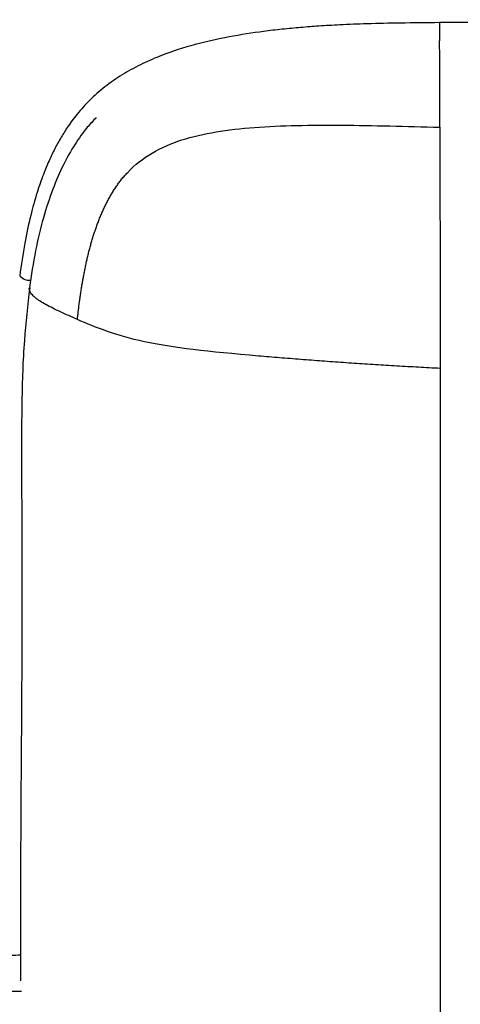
# Paper-space layout '_Back' of a CAD drawing. Header units: millimetres. Extents: x -908 to 908, y 0 to 686.
# Tile 5 of 11: x -734 to -635, y 463 to 686. Entities that reach past the tile are written whole.
import ezdxf

# ---------------------------------------------------------------- set-up
doc = ezdxf.new("R2010")
doc.units = ezdxf.units.MM

psp = doc.layouts.new('_Back')

# ---------------------------------------------------------------- linework, layer by layer
at = {"color": 7, "linetype": 'Continuous', "lineweight": 25}
psp.add_line((-639.24, 685.09), (-639.21, 681), dxfattribs=at)
psp.add_arc((-731.76, 629.87), 3.01, 221.8965, 274.5027, dxfattribs=at)
for points, knots in [([(0, 685.71), (-4.07, 685.71), (-11.89, 685.71), (-23.16, 685.71), (-33.51, 685.71), (-42.93, 685.71), (-51.39, 685.71), (-58.89, 685.71), (-65.44, 685.71), (-71.27, 685.71), (-81.35, 685.71), (-96.15, 685.71), (-132.98, 685.71), (-205.86, 685.71), (-326.2, 685.69), (-428.7, 685.76), (-494.66, 685.67), (-512.21, 685.62), (-529.06, 685.56), (-541.87, 685.5), (-551.32, 685.46), (-558.23, 685.43), (-566.35, 685.38), (-575.7, 685.34), (-586.19, 685.3), (-597.82, 685.26), (-610.57, 685.23), (-624.51, 685.2), (-634.2, 685.13), (-639.24, 685.09)], [0, 0, 0, 0, 0.019082, 0.036717, 0.052904, 0.067644, 0.080936, 0.092583, 0.102833, 0.11169, 0.119968, 0.150123, 0.181157, 0.292805, 0.492175, 0.745916, 0.77383, 0.801713, 0.828296, 0.852908, 0.86183, 0.872628, 0.885338, 0.899958, 0.916489, 0.934584, 0.95453, 0.976336, 1, 1, 1, 1]), ([(-639.24, 685.09), (-642.19, 685.06), (-647.64, 685.01), (-655.14, 684.85), (-661.27, 684.61), (-666.27, 684.32), (-670.6, 683.99), (-674.75, 683.6), (-680.14, 682.97), (-686.72, 681.95), (-694.45, 680.24), (-700.97, 678.16), (-706.28, 675.88), (-710.45, 673.64), (-714.35, 671.01), (-717.81, 668.05), (-720.7, 664.93), (-722.93, 661.97), (-724.68, 659.19), (-726.12, 656.59), (-727.46, 653.79), (-728.81, 650.5), (-730.24, 646.39), (-731.67, 641.21), (-733.02, 634.92), (-733.66, 630.33), (-734.01, 627.86)], [0, 0, 0, 0, 0.069226, 0.127931, 0.176014, 0.213388, 0.245429, 0.278015, 0.311148, 0.372787, 0.434504, 0.497088, 0.533504, 0.570796, 0.60883, 0.645102, 0.678891, 0.710405, 0.733925, 0.757831, 0.782072, 0.808816, 0.843845, 0.887356, 0.939382, 1, 1, 1, 1]), ([(-639.14, 661.47), (-639.14, 663.4), (-639.15, 667.26), (-639.16, 671.52), (-639.17, 674.59), (-639.18, 676.32), (-639.19, 677.76), (-639.19, 678.91), (-639.2, 679.91), (-639.2, 680.64), (-639.2, 680.86), (-639.2, 680.98)], [0, 0, 0, 0, 0.210824, 0.424165, 0.530088, 0.629052, 0.68131, 0.765721, 0.843091, 0.916297, 1, 1, 1, 1]), ([(-716.73, 663.64), (-717.42, 662.92), (-719.2, 661.05), (-721.69, 657.47), (-724.33, 652.79), (-726.72, 647.22), (-728.82, 640.73), (-730.59, 633.3), (-731.39, 628), (-731.8, 625.21)], [0, 0, 0, 0, 0.070979, 0.182694, 0.30919, 0.452578, 0.614729, 0.797003, 1, 1, 1, 1]), ([(-709.63, 651.24), (-706.36, 654.71), (-702.24, 657.01), (-692.6, 660.13), (-687.08, 660.94), (-681, 661.4)], [0, 0, 0, 0, 0.5, 0.5, 1, 1, 1, 1]), ([(-681, 661.4), (-674.92, 661.86), (-668.29, 661.96), (-654.23, 661.86), (-646.81, 661.65), (-639.14, 661.47)], [0, 0, 0, 0, 0.5, 0.5, 1, 1, 1, 1]), ([(-639.14, 661.47), (-639.14, 661.3), (-639.14, 660.95), (-639.14, 660.42), (-639.14, 659.89), (-639.14, 659.36), (-639.13, 658.83), (-639.13, 658.29), (-639.13, 657.76), (-639.13, 657.22), (-639.13, 656.68), (-639.13, 656.13), (-639.13, 655.59), (-639.13, 655.04), (-639.13, 654.49), (-639.13, 653.94), (-639.12, 653.39), (-639.12, 652.84), (-639.12, 652.28), (-639.12, 651.72), (-639.12, 651.16), (-639.12, 650.6), (-639.12, 650.03), (-639.12, 649.47), (-639.12, 648.9), (-639.12, 648.33), (-639.12, 647.76), (-639.12, 647.19), (-639.12, 646.61), (-639.12, 646.03), (-639.12, 644.06), (-639.12, 640.66), (-639.11, 635.82), (-639.11, 630.93), (-639.1, 626.01), (-639.1, 621.07), (-639.1, 617), (-639.1, 613.82), (-639.1, 611.53), (-639.1, 609.24), (-639.09, 607.72), (-639.09, 606.95)], [0, 0, 0, 0, 0.0109679, 0.0218809, 0.0327414, 0.0435518, 0.0543146, 0.0650322, 0.0757075, 0.0863434, 0.096943, 0.1075095, 0.1180463, 0.1285571, 0.1390454, 0.1495152, 0.1599697, 0.1704116, 0.1808436, 0.1912686, 0.2016891, 0.2121078, 0.2225272, 0.2329493, 0.2433762, 0.2538099, 0.2642533, 0.274708, 0.2851748, 0.2956543, 0.3061467, 0.3925741, 0.4798083, 0.5676258, 0.6560299, 0.7450609, 0.8347209, 0.8759058, 0.9171835, 0.9585498, 1, 1, 1, 1]), ([(-720.99, 618.01), (-720.95, 618.36), (-720.88, 619.05), (-720.75, 620.08), (-720.63, 621.12), (-720.49, 622.15), (-720.35, 623.18), (-720.19, 624.21), (-720.03, 625.23), (-719.86, 626.25), (-719.68, 627.28), (-719.49, 628.3), (-719.29, 629.31), (-719.08, 630.32), (-718.86, 631.33), (-718.63, 632.34), (-718.38, 633.34), (-718.12, 634.33), (-717.85, 635.32), (-717.56, 636.31), (-717.25, 637.29), (-716.93, 638.26), (-716.6, 639.22), (-716.24, 640.17), (-715.87, 641.11), (-715.48, 642.04), (-715.06, 642.96), (-714.63, 643.87), (-714.17, 644.77), (-713.7, 645.64), (-713.19, 646.51), (-712.67, 647.35), (-712.11, 648.18), (-711.53, 648.98), (-710.93, 649.76), (-710.3, 650.52), (-709.85, 651), (-709.63, 651.24)], [0, 0, 0, 0, 0.02914, 0.058257, 0.087353, 0.116432, 0.145493, 0.174538, 0.203568, 0.232582, 0.261579, 0.290557, 0.319514, 0.348448, 0.377355, 0.40623, 0.435069, 0.463869, 0.492624, 0.521331, 0.549986, 0.578585, 0.607124, 0.635599, 0.664009, 0.692351, 0.720625, 0.748832, 0.776975, 0.805059, 0.833084, 0.861052, 0.88896, 0.916807, 0.944595, 0.972324, 1, 1, 1, 1]), ([(-731.75, 625.2), (-732.21, 621.22), (-733.19, 612.67), (-733.57, 599.58), (-733.62, 589.22), (-733.59, 582.16), (-733.57, 577.99), (-733.54, 572.65), (-733.51, 566.2), (-733.51, 559.03), (-733.51, 552.07), (-733.53, 545.32), (-733.56, 536.7), (-733.62, 526.46), (-733.71, 514.71), (-733.78, 503.56), (-733.83, 492.69), (-733.85, 481.87), (-733.84, 473.84), (-733.83, 469.41), (-733.82, 468.6)], [0, 0, 0, 0, 0.0757179, 0.163058, 0.2487671, 0.2734562, 0.2978166, 0.3285654, 0.3755474, 0.4213636, 0.4659166, 0.5091173, 0.5508843, 0.6313777, 0.7058889, 0.7765803, 0.8455753, 0.914649, 0.9845789, 1, 1, 1, 1]), ([(-720.99, 618.01), (-722.29, 618.59), (-724.84, 619.71), (-728.1, 621.32), (-729.95, 622.47), (-730.82, 623.2), (-731.18, 623.56), (-731.7, 624.25), (-731.95, 624.83), (-731.8, 625.2), (-731.8, 625.2)], [0, 0, 0, 0, 0.2413353, 0.4709926, 0.6772405, 0.7088917, 0.7640768, 0.8235427, 0.9961577, 1, 1, 1, 1]), ([(-705.87, 612.97), (-709.04, 613.65), (-711.76, 614.45), (-716.66, 616.17), (-718.86, 617.09), (-720.99, 618.01)], [0, 0, 0, 0, 0.5, 0.5, 1, 1, 1, 1]), ([(-639.09, 606.95), (-639.91, 606.99), (-641.54, 607.08), (-643.98, 607.21), (-646.41, 607.34), (-648.84, 607.48), (-651.27, 607.63), (-653.69, 607.78), (-656.11, 607.93), (-658.52, 608.09), (-660.94, 608.26), (-663.35, 608.43), (-665.76, 608.6), (-668.16, 608.78), (-670.55, 608.97), (-672.94, 609.16), (-675.32, 609.35), (-677.7, 609.55), (-679.28, 609.68), (-680.07, 609.75)], [0, 0, 0, 0, 0.059278, 0.118487, 0.177617, 0.23667, 0.295654, 0.354586, 0.413482, 0.472355, 0.531213, 0.590053, 0.648856, 0.707588, 0.76622, 0.824759, 0.883225, 0.94164, 1, 1, 1, 1]), ([(-639.09, 606.95), (-639.09, 606.36), (-639.09, 605.77), (-639.09, 604.57), (-639.09, 602.76), (-639.09, 598.44), (-639.09, 594.59), (-639.09, 586.72), (-639.09, 581.26), (-639.09, 572.92), (-639.09, 568.72), (-639.09, 563.78), (-639.09, 561.49), (-639.09, 560.56), (-639.09, 560.33), (-639.09, 560.27), (-639.09, 560.26), (-639.09, 560.24), (-639.09, 560.23), (-639.09, 560.18), (-639.09, 559.96), (-639.09, 559.03), (-639.09, 546.87), (-639.09, 534.96), (-639.08, 521.69), (-639.08, 519.07), (-639.08, 513.93), (-639.08, 511.4), (-639.08, 503.97), (-639.08, 499.18), (-639.08, 489.71), (-639.08, 485.02), (-639.09, 477.89), (-639.09, 475.5), (-639.09, 470.64), (-639.09, 468.18), (-639.08, 455.69), (-639.08, 445.14), (-639.08, 431.44), (-639.08, 428.67), (-639.08, 423.09), (-639.08, 420.28), (-639.08, 411.77), (-639.08, 406.02), (-639.08, 394.4), (-639.08, 388.53), (-639.08, 379.68), (-639.08, 376.71), (-639.08, 373.73), (-639.08, 373.71), (-639.08, 373.7), (-639.08, 373.68), (-639.08, 373.65), (-639.08, 373.56), (-639.08, 373.4), (-639.08, 373.08), (-639.08, 372.43), (-639.08, 371.13), (-639.08, 364.09), (-639.08, 357.39), (-639.08, 345.37), (-639.08, 339.31), (-639.08, 330.1), (-639.08, 327.01), (-639.08, 320.79), (-639.08, 317.65), (-639.08, 301.9), (-639.08, 289.21), (-639.08, 275.64), (-639.08, 273.04), (-639.08, 268.12), (-639.08, 265.81), (-639.08, 259.3), (-639.08, 255.48), (-639.08, 252.05)], [0, 0, 0, 0, 0.007812, 0.007812, 0.015625, 0.03125, 0.0625, 0.0625, 0.125, 0.125, 0.15625, 0.171875, 0.179687, 0.181641, 0.182129, 0.182251, 0.182312, 0.182312, 0.182373, 0.182373, 0.182617, 0.183594, 0.1875, 0.25, 0.25, 0.265625, 0.265625, 0.28125, 0.28125, 0.3125, 0.3125, 0.34375, 0.34375, 0.359375, 0.359375, 0.375, 0.375, 0.4375, 0.4375, 0.453125, 0.453125, 0.46875, 0.46875, 0.5, 0.5, 0.53125, 0.53125, 0.546875, 0.546936, 0.546936, 0.546997, 0.546997, 0.547119, 0.547363, 0.547852, 0.548828, 0.550781, 0.554688, 0.5625, 0.625, 0.625, 0.6875, 0.6875, 0.71875, 0.71875, 0.75, 0.75, 0.875, 0.875, 0.90625, 0.90625, 0.9375, 0.9375, 1, 1, 1, 1]), ([(-733.83, 474.39), (-735.26, 474.3), (-739.6, 474.04), (-747.26, 473.62), (-753.5, 473.32), (-756.72, 473.16)], [0, 0, 0, 0, 0.1920167, 0.5834251, 1, 1, 1, 1]), ([(-907.82, 465.11), (-907.95, 464.89), (-908.18, 464.49), (-908.29, 463.69), (-908.16, 462.96), (-907.9, 462.41), (-907.62, 462.05), (-907.44, 461.87), (-907.31, 461.75), (-907.21, 461.67), (-907.11, 461.61), (-906.99, 461.53), (-906.84, 461.45), (-906.56, 461.33), (-906.36, 461.29), (-906.05, 461.22), (-905.65, 461.18), (-905.05, 461.17), (-904.51, 461.18), (-903.73, 461.18), (-902.75, 461.18), (-901.37, 461.18), (-899.71, 461.18), (-897.47, 461.18), (-894.67, 461.18), (-891.39, 461.18), (-887.71, 461.18), (-883.69, 461.18), (-878.92, 461.18), (-873.34, 461.18), (-866.99, 461.18), (-858.71, 461.18), (-848.49, 461.18), (-836.45, 461.18), (-824.42, 461.18), (-812.41, 461.18), (-797.73, 461.18), (-780.36, 461.18), (-764.34, 461.18), (-752.32, 461.18), (-744.31, 461.18), (-737.97, 461.18), (-734.43, 461.18), (-733.47, 461.18)], [0, 0, 0, 0, 0.008797, 0.015978, 0.021502, 0.025439, 0.026896, 0.028106, 0.02866, 0.029213, 0.029807, 0.030476, 0.032124, 0.034265, 0.043291, 0.053119, 0.062853, 0.085546, 0.125444, 0.159495, 0.191558, 0.213496, 0.235234, 0.257075, 0.279026, 0.301053, 0.323126, 0.345161, 0.367037, 0.39585, 0.424546, 0.453309, 0.505279, 0.557101, 0.60865, 0.660133, 0.711578, 0.797342, 0.883254, 0.9178, 0.952464, 0.987065, 1, 1, 1, 1]), ([(-733.64, 466.18), (-733.65, 466.18), (-735.78, 466.18), (-741.98, 466.18), (-752.17, 466.18), (-764.2, 466.18), (-776.2, 466.18), (-788.2, 466.18), (-802.86, 466.18), (-820.2, 466.18), (-836.88, 466.18), (-850.22, 466.18), (-859.09, 466.18), (-866.71, 466.18), (-873.06, 466.18), (-878.63, 466.18), (-883.41, 466.18), (-887.45, 466.18), (-891.15, 466.18), (-894.46, 466.18), (-897.3, 466.18), (-899.58, 466.18), (-901.3, 466.18), (-902.68, 466.18), (-903.68, 466.18), (-904.4, 466.18), (-904.86, 466.18), (-905.12, 466.17), (-905.26, 466.17), (-905.28, 466.16), (-905.28, 466.16)], [0, 0, 0, 0, 0.000139, 0.030437, 0.085163, 0.139677, 0.193935, 0.248143, 0.30231, 0.392619, 0.48312, 0.528651, 0.574266, 0.604548, 0.63476, 0.665085, 0.688094, 0.711278, 0.734537, 0.757765, 0.780892, 0.803953, 0.827253, 0.850902, 0.883041, 0.917355, 0.956493, 0.972529, 0.989377, 1, 1, 1, 1])]:
    psp.add_open_spline(points, degree=3, knots=knots, dxfattribs=at)
psp.add_open_spline([(-680.07, 609.75), (-691.35, 610.72), (-699.52, 611.61), (-705.87, 612.97)], degree=3, dxfattribs=at)

doc.saveas('drawing.dxf')
